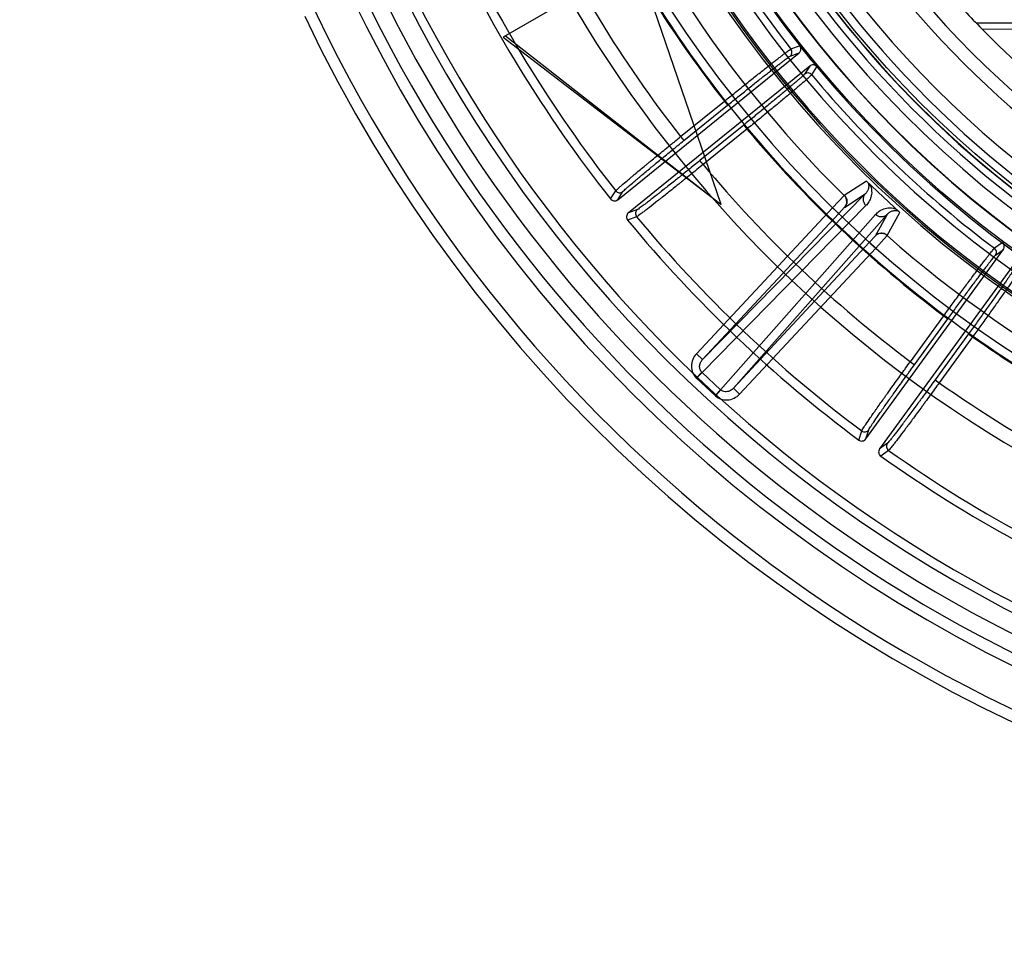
# Model space of a CAD drawing. Header units: millimetres. Extents: x 0 to 297, y 0 to 210.
# Tile 9 of 256: x 145.166 to 145.573, y 90.419 to 90.804. Entities that reach past the tile are written whole.
import ezdxf

# ---------------------------------------------------------------- set-up
doc = ezdxf.new("R2010")
doc.units = ezdxf.units.MM
doc.header["$LTSCALE"] = 16.335
doc.layers.get('0').update_dxf_attribs({"linetype": 'CONTINUOUS'})
for name, color, linetype in [('01_GLOBAL', 7, 'CONTINUOUS'), ('INTFCLR_144815', 7, 'CONTINUOUS'), ('INTFCLR_72935', 7, 'CONTINUOUS')]:
    doc.layers.add(name, color=color, linetype=linetype)

msp = doc.modelspace()

# ---------------------------------------------------------------- linework, layer by layer
at = {"color": 7, "linetype": 'Continuous'}
msp.add_circle((146.8548034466, 92.13446435), 2.66, dxfattribs=at)
at = {"color": 9, "linetype": 'Continuous'}
msp.add_arc((146.8548034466, 92.13446435), 2.6259090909, 182.9674534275, 267.0325465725, dxfattribs=at)
at = {"layer": '01_GLOBAL', "color": 7, "linetype": 'Continuous'}
msp.add_circle((146.8548034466, 92.13446435), 2.695, dxfattribs=at)
at = {"layer": 'INTFCLR_144815', "color": 6, "linetype": 'Continuous'}
for p, q in [((145.4559151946, 90.72750009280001), (145.4213174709, 90.8287686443)), ((145.384944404, 90.8077686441), (145.3657626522, 90.7966940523)), ((145.3657626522, 90.7966940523), (145.4521979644, 90.7304089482)), ((145.3667578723, 90.79726864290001), (145.4559151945, 90.72750009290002)), ((145.488851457, 90.79255585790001), (145.48844793, 90.7931093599)), ((145.4132022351, 90.72947593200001), (145.4881980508, 90.7902063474)), ((145.4926032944, 90.78476632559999), (145.4175963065, 90.7240268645)), ((145.4950373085, 90.78491695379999), (145.4954947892, 90.7844071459)), ((145.5726805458, 90.7112362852), (145.5721475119, 90.7116664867)), ((145.5158315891, 90.6305835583), (145.5726575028, 90.70879771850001)), ((145.578320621, 90.7046832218), (145.521487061, 90.6264585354))]:
    msp.add_line(p, q, dxfattribs=at)
at = {"layer": 'INTFCLR_144815', "color": 9, "linetype": 'Continuous'}
for p, q in [((145.48844793, 90.7931093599), (145.4848285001, 90.79175044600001)), ((145.4845003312, 90.78882372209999), (145.4881980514, 90.79020634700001)), ((145.4926032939, 90.78476632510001), (145.4904820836, 90.7814368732)), ((145.4934130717, 90.78114938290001), (145.495494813, 90.7844071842)), ((145.4392275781, 90.75556462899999), (145.4573068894, 90.7702049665)), ((145.4573068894, 90.7702049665), (145.4586282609, 90.7685732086)), ((145.4405489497, 90.753932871), (145.4586282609, 90.7685732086)), ((145.4652949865, 90.7603404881), (145.4471998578, 90.74568734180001)), ((145.466616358, 90.7587087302), (145.4485212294, 90.74405558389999)), ((145.4652949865, 90.7603404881), (145.466616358, 90.7587087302)), ((145.4392275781, 90.75556462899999), (145.4405489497, 90.753932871)), ((145.4485212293, 90.74405558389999), (145.4471998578, 90.74568734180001)), ((145.5160566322, 90.7371630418), (145.5068839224, 90.7312093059)), ((145.4102337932, 90.7298034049), (145.4123798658, 90.73316109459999)), ((145.4132022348, 90.72947593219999), (145.4153492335, 90.7328262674)), ((145.5155454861, 90.73185719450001), (145.4482807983, 90.6634074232)), ((145.5069935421, 90.7263259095), (145.5155454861, 90.73185719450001)), ((145.4213172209, 90.7254282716), (145.4175963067, 90.72402686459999)), ((145.502026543, 90.7261744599), (145.4457211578, 90.6657943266)), ((145.515840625, 90.72704191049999), (145.4480728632, 90.6580802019)), ((145.502026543, 90.72617445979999), (145.5045861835, 90.7237875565)), ((145.5045861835, 90.7237875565), (145.506977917, 90.7263670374)), ((145.4210239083, 90.7224583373), (145.4172960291, 90.7210593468)), ((145.4482807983, 90.6634074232), (145.5045861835, 90.7237875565)), ((145.4557354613, 90.65093471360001), (145.5198019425, 90.72334792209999)), ((145.4610352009, 90.65151375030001), (145.5246260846, 90.7233893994)), ((145.5246260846, 90.7233893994), (145.519704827, 90.71447244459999)), ((145.5245840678, 90.7147036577), (145.5298834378, 90.7242693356)), ((145.519704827, 90.71447244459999), (145.5173405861, 90.71189388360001)), ((145.5173405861, 90.71189388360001), (145.4610352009, 90.65151375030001)), ((145.4635948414, 90.6491268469), (145.5199002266, 90.7095069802)), ((145.5199002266, 90.7095069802), (145.5173405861, 90.71189388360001)), ((145.5721475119, 90.7116664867), (145.5690031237, 90.7094170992)), ((145.5694436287, 90.70650516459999), (145.5726575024, 90.70879771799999)), ((145.5342177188, 90.6625189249), (145.5479956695, 90.6814826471)), ((145.5479956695, 90.6814826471), (145.5496943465, 90.68024848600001)), ((145.5359163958, 90.6612847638), (145.5496943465, 90.68024848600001)), ((145.5582646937, 90.67402176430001), (145.5444759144, 90.6550431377)), ((145.5599633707, 90.67278760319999), (145.5461745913, 90.6538089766)), ((145.5582646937, 90.67402176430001), (145.5599633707, 90.67278760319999)), ((145.4457211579, 90.66579432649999), (145.4482807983, 90.6634074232)), ((145.5342177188, 90.6625189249), (145.5359163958, 90.6612847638)), ((145.4456828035, 90.65577201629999), (145.4480100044, 90.6581402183)), ((145.4480728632, 90.6580802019), (145.4458083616, 90.6556518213)), ((145.4480728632, 90.6580802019), (145.4480100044, 90.6581402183)), ((145.4557354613, 90.65093471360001), (145.4480728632, 90.6580802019)), ((145.4534709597, 90.64850633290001), (145.4458083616, 90.6556518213)), ((145.5444759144, 90.6550431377), (145.5461745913, 90.6538089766)), ((145.4557354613, 90.65093471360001), (145.4534709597, 90.64850633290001)), ((145.4535996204, 90.6483894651), (145.4557997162, 90.6508761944)), ((145.4557997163, 90.6508761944), (145.4557354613, 90.65093471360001)), ((145.4610352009, 90.65151375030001), (145.4635948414, 90.649126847)), ((145.5128797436, 90.63013143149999), (145.514083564, 90.63393002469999)), ((145.5158315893, 90.63058355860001), (145.5170382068, 90.63437528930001)), ((145.5247185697, 90.62877536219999), (145.5214870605, 90.6264585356)), ((145.5252041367, 90.6258305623), (145.5219652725, 90.6235142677))]:
    msp.add_line(p, q, dxfattribs=at)
at = {"layer": 'INTFCLR_144815', "color": 7, "linetype": 'Continuous'}
for p, q in [((145.5298833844, 90.7242692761), (145.5160564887, 90.7371630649)), ((145.5229699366, 90.73071617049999), (145.5160564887, 90.7371630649)), ((145.506968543, 90.7313503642), (145.5020265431, 90.7261744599)), ((145.502026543, 90.72617445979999), (145.5068838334, 90.7312093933)), ((145.5298833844, 90.7242692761), (145.5229699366, 90.73071617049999)), ((145.5199002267, 90.7095069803), (145.5246196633, 90.7147471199)), ((145.5245840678, 90.7147036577), (145.5199002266, 90.7095069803))]:
    msp.add_line(p, q, dxfattribs=at)
at = {"layer": 'INTFCLR_144815', "color": 6, "linetype": 'Continuous'}
for radius in [0.4466793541, 0.4256665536]:
    msp.add_circle((145.8396077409, 91.0702686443), radius, dxfattribs=at)
for centre, radius, start, end in [((145.8396077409, 91.0702686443), 0.6157754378, 313.9937911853, 154.5150993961), ((145.8396077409, 91.0702686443), 0.5947754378, 312.9543589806, 154.5144414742), ((145.8396077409, 91.0702686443), 0.5751005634, 108.7136429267, 257.7559644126), ((145.8396077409, 91.0702686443), 0.4627266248, 45.0000000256, 314.9999999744), ((145.8396077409, 91.0702686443), 0.4618985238, 44.999999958, 315.000000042), ((145.8396077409, 91.0702686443), 0.461229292, 44.99999997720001, 315.0000000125), ((145.8396077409, 91.0702686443), 0.4472794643, 47.86578076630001, 312.1342192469), ((145.8396077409, 91.0702686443), 0.4408857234, 45.72777364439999, 314.2722263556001), ((145.8396077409, 91.0702686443), 0.4268887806, 45.6663486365, 314.3336513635), ((145.8396077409, 91.0702686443), 0.427, 190.6326298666, 247.7397281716), ((145.8396077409, 91.0702686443), 0.4169682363, 205.6072723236, 244.3927276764), ((145.8396077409, 91.0702686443), 0.3959554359, 207.0737153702, 242.9262846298), ((145.8399207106, 91.06962084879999), 0.54782, 204.5122890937, 218.3386713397), ((145.8396077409, 91.0702686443), 0.5947754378, 205.4855585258, 293.0456409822), ((145.8396077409, 91.0702686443), 0.6157754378, 205.4849006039, 292.0062088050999), ((145.4831756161, 90.7904538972), 0.002100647, 309.0980464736, 38.1112069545), ((145.8396077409, 91.0702686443), 0.4473594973, 218.2829108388, 219.7170891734), ((145.4918012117, 90.7798021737), 0.002100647, 39.889223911, 128.9019536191), ((145.4118798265, 90.7311071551), 0.0020998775, 218.3808656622, 309.0311725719), ((145.4189170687, 90.72239419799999), 0.0020999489, 128.9714788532, 219.4698665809), ((145.8399207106, 91.06962084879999), 0.54782, 219.5142520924, 233.3456460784), ((145.5677421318, 90.70773693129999), 0.002100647, 324.0980465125, 53.1112069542), ((145.8396077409, 91.0702686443), 0.4473594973, 233.2829108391, 234.7170891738), ((145.5141320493, 90.631816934), 0.002099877, 233.3878338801, 324.0311753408), ((145.5231853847, 90.6252233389), 0.0020999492, 143.9714820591, 234.4768307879), ((145.8399207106, 91.06962084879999), 0.54782, 234.5212267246, 248.35715705)]:
    msp.add_arc(centre, radius, start, end, dxfattribs=at)
at = {"layer": 'INTFCLR_144815', "color": 9, "linetype": 'Continuous'}
for centre, radius, start, end in [((145.8396077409, 91.0702686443), 0.4820383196, 52.2436298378, 307.7563701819), ((145.8396077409, 91.0702686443), 0.5712784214, 125.9035433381, 247.5002459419), ((145.8396077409, 91.0702686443), 0.4540564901, 52.5411294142, 307.4588705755), ((145.8396077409, 91.0702686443), 0.44073522, 45.7280221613, 314.2719778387), ((145.8396077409, 91.0702686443), 0.4337362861, 45.73034182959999, 314.2696581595), ((145.8396076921, 91.07026867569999), 0.5153551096, 125.9035433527, 247.5002459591), ((145.8396077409, 91.0702686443), 0.4297215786, 128.4841463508, 246.0405071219), ((145.839607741, 91.0702686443), 0.47504355, 198.4596803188, 225.5403197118), ((145.8396077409, 91.0702686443), 0.4510440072, 204.8664382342, 218.1335617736), ((145.8396077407, 91.0702686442), 0.4859960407, 204.8720266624, 218.1279733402), ((145.8399207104, 91.06962084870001), 0.5091034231, 204.7515083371, 218.0887233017), ((145.8399207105, 91.06962084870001), 0.5440554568, 204.6484090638, 218.201512), ((145.8396077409, 91.0702686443), 0.590019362, 203.8278898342, 312.5732768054), ((145.8396077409, 91.0702686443), 0.5830188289, 203.8266800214, 313.0809380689), ((145.8396077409, 91.0702686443), 0.6110177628, 203.8266800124, 319.1799903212), ((145.8396077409, 91.0702686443), 0.4856448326, 211.4870912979, 246.040507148), ((145.8396077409, 91.0702686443), 0.4510440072, 219.8664382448, 233.1335617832), ((145.8396077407, 91.0702686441), 0.4859960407, 219.8720266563, 233.1279733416), ((145.8399207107, 91.06962084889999), 0.5091034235, 219.7536127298, 233.0962001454), ((145.4140301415, 90.73446106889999), 0.0021007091, 218.2286241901, 308.8994333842), ((145.4226420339, 90.7237981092), 0.0021007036, 129.1003362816, 219.6239978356), ((145.8399207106, 91.06962084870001), 0.544055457, 219.6503858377, 233.208535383), ((145.8396077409, 91.0702686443), 0.4750435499, 228.4596802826, 255.5403196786), ((145.8396077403, 91.0702686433), 0.4859960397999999, 234.8720266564, 240.6586020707), ((145.4503373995, 90.6605086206), 0.006640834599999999, 225.5003209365, 227.0000047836), ((145.839920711, 91.06962084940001), 0.509103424, 234.7610892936, 242.0704016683), ((145.4580000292, 90.65336316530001), 0.006640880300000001, 226.9999997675, 228.4996732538), ((145.515340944, 90.6356129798), 0.0021007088, 233.2356275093, 323.8994442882), ((145.5264201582, 90.62754363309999), 0.0021007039, 144.1003473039, 234.6310018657), ((145.8399207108, 91.069620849), 0.5440554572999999, 234.6574089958, 242.0704016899)]:
    msp.add_arc(centre, radius, start, end, dxfattribs=at)
at = {"layer": 'INTFCLR_144815', "color": 7, "linetype": 'Continuous'}
for centre, start, end in [((145.5044322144, 90.728711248), 317.0375709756, 45.5365050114), ((145.5222630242, 90.7120837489), 48.4614531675, 136.9624284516)]:
    msp.add_arc(centre, 0.0035001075, start, end, dxfattribs=at)
at = {"layer": 'INTFCLR_144815', "color": 6, "linetype": 'Continuous'}
for points, knots in [([(145.4573068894, 90.7702049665), (145.4580776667, 90.7708279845), (145.4596208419, 90.77207332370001), (145.4619307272, 90.7739320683), (145.464220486, 90.7757693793), (145.4664567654, 90.7775585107), (145.4686155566, 90.7792797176), (145.4706824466, 90.78092184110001), (145.4726532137, 90.78248187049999), (145.4745176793, 90.7839517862), (145.4762561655, 90.7853159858), (145.4778563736, 90.78656456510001), (145.4793091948, 90.7876910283), (145.4806098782, 90.7886913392), (145.4817466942, 90.7895581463), (145.4827114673, 90.7902803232), (145.4834927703, 90.7908629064), (145.4841770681, 90.79133278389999), (145.4845843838, 90.7916538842), (145.4848285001, 90.79175044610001)], [0, 0, 0, 0, 0.0850492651, 0.1701690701, 0.2544288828, 0.3369797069, 0.415932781, 0.4913591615, 0.5635131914, 0.6316257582, 0.6951004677, 0.7531483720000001, 0.8058019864, 0.8528569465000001, 0.8939622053, 0.928463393, 0.9563192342, 0.9774719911, 1, 1, 1, 1]), ([(145.4881980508, 90.7902063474), (145.4884500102, 90.7904103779), (145.4889962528, 90.79110290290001), (145.4890313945, 90.7920607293), (145.4888514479, 90.7925558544)], [0, 0, 0, 0, 0.3809658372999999, 1, 1, 1, 1]), ([(145.4950373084, 90.7849169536), (145.4947628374, 90.7850882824), (145.4939297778, 90.7853784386), (145.4930132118, 90.78509827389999), (145.4926032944, 90.78476632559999)], [0, 0, 0, 0, 0.3801956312, 1, 1, 1, 1]), ([(145.4934130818, 90.78114937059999), (145.4932609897, 90.7809200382), (145.4928362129, 90.7805696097), (145.4921944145, 90.7799610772), (145.4914143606, 90.7792784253), (145.4904634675, 90.7784484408), (145.4893407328, 90.77748536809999), (145.4880547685, 90.77639107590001), (145.4866116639, 90.7751725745), (145.4850275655, 90.7738431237), (145.4833160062, 90.77241447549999), (145.4814884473, 90.7708957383), (145.4795521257, 90.7692928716), (145.4775245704, 90.76762044), (145.4754262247, 90.7658956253), (145.4732800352, 90.7641372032), (145.471094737, 90.7623517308), (145.4688706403, 90.7605394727), (145.4673731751, 90.75932275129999), (145.466616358, 90.7587087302)], [0, 0, 0, 0, 0.0236146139, 0.0463538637, 0.0762315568, 0.112430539, 0.154715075, 0.2031505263, 0.2573373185, 0.3167930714, 0.3806188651, 0.4486563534, 0.5207089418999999, 0.5963276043, 0.674203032, 0.7538026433, 0.8344246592, 0.9163675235, 1, 1, 1, 1]), ([(145.5479956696, 90.68148264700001), (145.5485789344, 90.68228392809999), (145.5497472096, 90.6838862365), (145.551497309, 90.6862794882), (145.553233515, 90.6886468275), (145.5549305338, 90.69095378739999), (145.5565702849, 90.69317508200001), (145.5581417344, 90.69529620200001), (145.559641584, 90.6973131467), (145.5610620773, 90.69921553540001), (145.5623882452, 90.7009832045), (145.5636107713, 90.70260340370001), (145.5647225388, 90.70406750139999), (145.5657200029, 90.7053703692), (145.5665937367, 90.7065018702), (145.5673387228, 90.7074491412), (145.56794262, 90.7082140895), (145.5684819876, 90.70884506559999), (145.5687923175, 90.7092606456), (145.5690031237, 90.7094170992)], [0, 0, 0, 0, 0.0850492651, 0.1701690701, 0.2544288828, 0.3369797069, 0.415932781, 0.4913591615, 0.5635131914, 0.6316257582, 0.6951004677, 0.7531483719, 0.8058019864, 0.8528569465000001, 0.8939622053, 0.928463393, 0.9563192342, 0.9774719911, 1, 1, 1, 1]), ([(145.5726575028, 90.70879771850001), (145.5728480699, 90.7090600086), (145.5731964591, 90.7098703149), (145.5729825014, 90.7108045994), (145.5726805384, 90.71123628)], [0, 0, 0, 0, 0.3809657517, 1, 1, 1, 1]), ([(145.580038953, 90.7013990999), (145.5799513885, 90.7011381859), (145.5796317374, 90.70068970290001), (145.5791692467, 90.69993570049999), (145.5785923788, 90.6990743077), (145.5778886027, 90.6980263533), (145.5770533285, 90.6968054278), (145.5760933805, 90.6954141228), (145.5750142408, 90.69386280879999), (145.5738279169, 90.6921682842), (145.5725452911, 90.6903465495), (145.5711741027, 90.6884080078), (145.569719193, 90.68635941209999), (145.5681940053, 90.6842197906), (145.5666133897, 90.682010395), (145.5649953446, 90.6797562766), (145.5633465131, 90.67746589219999), (145.5616671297, 90.6751395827), (145.5605355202, 90.67357663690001), (145.5599633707, 90.67278760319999)], [0, 0, 0, 0, 0.0236174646, 0.0463597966, 0.0762413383, 0.112444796, 0.1547358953, 0.2031690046, 0.2575052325, 0.3169006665, 0.3806782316, 0.4486967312, 0.5206642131, 0.5963013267, 0.6741808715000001, 0.7537853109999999, 0.8344129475, 0.9163615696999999, 1, 1, 1, 1])]:
    msp.add_open_spline(points, degree=3, knots=knots, dxfattribs=at)
at = {"layer": 'INTFCLR_144815', "color": 9, "linetype": 'Continuous'}
for points, knots in [([(145.4586282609, 90.7685732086), (145.459346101, 90.7691545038), (145.4607778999, 90.77031221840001), (145.46291604, 90.772035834), (145.4650270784, 90.7737323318), (145.4670952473, 90.7753890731), (145.4691051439, 90.77699370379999), (145.4710424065, 90.77853475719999), (145.4728936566, 90.7800016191), (145.4746461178, 90.7813841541), (145.4762872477, 90.7826725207), (145.4778052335, 90.7838573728), (145.4791890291, 90.7849303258), (145.4804291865, 90.78588354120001), (145.4815165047, 90.7867116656), (145.4824446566, 90.7874051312), (145.48320258, 90.7879695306), (145.483867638, 90.78842289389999), (145.4842635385, 90.7887352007), (145.4845003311, 90.78882372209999)], [0, 0, 0, 0, 0.08432267, 0.1680898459, 0.2507128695, 0.3315559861, 0.4099994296, 0.4854968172, 0.5575372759, 0.6256198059, 0.6892684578, 0.7480054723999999, 0.8014118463, 0.8491164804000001, 0.8908026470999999, 0.9261630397, 0.9549373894, 0.9769222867, 1, 1, 1, 1]), ([(145.4904820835, 90.78143687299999), (145.4903459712, 90.78122319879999), (145.4899573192, 90.7809003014), (145.4893746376, 90.7803431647), (145.4886643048, 90.7797186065), (145.487792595, 90.7789545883), (145.4867561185, 90.77806291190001), (145.4855653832, 90.7770476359), (145.48422758, 90.7759166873), (145.4827525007, 90.7746778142), (145.4811507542, 90.7733401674), (145.479433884, 90.7719133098), (145.4776138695, 90.77040725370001), (145.475703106, 90.7688322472), (145.4737151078, 90.7671994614), (145.4716648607, 90.76552119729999), (145.4695680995, 90.7638103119), (145.4674400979, 90.76207929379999), (145.4660118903, 90.7609210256), (145.4652949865, 90.7603404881)], [0, 0, 0, 0, 0.0231275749, 0.0451535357, 0.0739556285, 0.1093267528, 0.1510233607, 0.1987508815, 0.2521830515, 0.3109402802, 0.3746024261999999, 0.4426883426, 0.5147332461, 0.5902585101, 0.6687402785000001, 0.7495811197, 0.8321331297, 0.9157872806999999, 1, 1, 1, 1]), ([(145.412379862, 90.7331610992), (145.4125605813, 90.7334327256), (145.4130715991, 90.73384280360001), (145.4138403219, 90.7345645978), (145.4152349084, 90.7357709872), (145.4169129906, 90.7372109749), (145.4185738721, 90.73860947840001), (145.4196890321, 90.7395446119), (145.4216088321, 90.74114896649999), (145.4236107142, 90.7428087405), (145.4256913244, 90.74452524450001), (145.4272121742, 90.7457773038), (145.4300039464, 90.7480688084), (145.4328492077, 90.7503906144), (145.4353472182, 90.7524210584), (145.437067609, 90.75381721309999), (145.4383622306, 90.7548652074), (145.4392275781, 90.75556462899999)], [0, 0, 0, 0, 0.0279848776, 0.0550497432, 0.090869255, 0.1859202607, 0.2448529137, 0.2770844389, 0.3107592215, 0.4594581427, 0.5001431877, 0.5421235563, 0.6284328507, 0.8099506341, 0.8571271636, 0.9045593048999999, 1, 1, 1, 1]), ([(145.4153492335, 90.7328262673), (145.4155148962, 90.7330846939), (145.41599586, 90.73347216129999), (145.4167150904, 90.73415418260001), (145.4180230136, 90.73529245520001), (145.4195972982, 90.7366497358), (145.4211558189, 90.73796786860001), (145.422202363, 90.7388490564), (145.4240042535, 90.74036057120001), (145.4258833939, 90.74192408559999), (145.427836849, 90.7435405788), (145.4292648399, 90.7447195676), (145.4318864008, 90.7468770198), (145.4345582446, 90.7490629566), (145.4369042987, 90.7509742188), (145.4385201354, 90.7522882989), (145.4397361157, 90.753274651), (145.4405489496, 90.753932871)], [0, 0, 0, 0, 0.0280090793, 0.05508402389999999, 0.09090385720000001, 0.1859566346, 0.2448900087, 0.2771208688, 0.3107936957, 0.459488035, 0.5001712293, 0.5421496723, 0.628455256, 0.8099624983, 0.857135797, 0.9045651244, 1, 1, 1, 1]), ([(145.4471998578, 90.74568734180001), (145.4455936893, 90.7443866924), (145.4432005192, 90.7424551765), (145.440414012, 90.74021799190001), (145.4388547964, 90.7389696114), (145.4366425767, 90.73720179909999), (145.4341508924, 90.7352199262), (145.4317196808, 90.733300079), (145.4304297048, 90.7322856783), (145.4287357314, 90.73095754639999), (145.4271241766, 90.72970335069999), (145.4255936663, 90.72852644), (145.4247592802, 90.72789055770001), (145.4236117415, 90.72700973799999), (145.422404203, 90.7261746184), (145.4216080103, 90.7255378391), (145.4213172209, 90.7254282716)], [0, 0, 0, 0, 0.188595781, 0.280635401, 0.3260860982, 0.3708629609, 0.5390432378, 0.6166100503, 0.6535472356, 0.6887928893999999, 0.8130342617, 0.8398996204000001, 0.8649579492, 0.9087980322, 0.9716436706, 1, 1, 1, 1]), ([(145.4485212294, 90.74405558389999), (145.4468136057, 90.7426706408), (145.4442694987, 90.7406136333), (145.4413076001, 90.7382306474), (145.439650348, 90.7369007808), (145.4372991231, 90.73501751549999), (145.4346509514, 90.7329060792), (145.4320676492, 90.7308599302), (145.4306970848, 90.729778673), (145.4288974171, 90.72836288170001), (145.4271856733, 90.7270254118), (145.4255602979, 90.7257699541), (145.4246742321, 90.7250915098), (145.423455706, 90.7241523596), (145.4221745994, 90.72325781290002), (145.4213310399, 90.7225798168), (145.4210239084, 90.7224583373)], [0, 0, 0, 0, 0.1886067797, 0.2806526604, 0.3261051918, 0.3708838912, 0.5390713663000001, 0.6166417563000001, 0.6535799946, 0.6888254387, 0.8130686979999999, 0.8399336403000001, 0.8649915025, 0.908831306, 0.9716672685, 1, 1, 1, 1]), ([(145.5165385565, 90.73671350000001), (145.5167872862, 90.73632263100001), (145.5171163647, 90.73531437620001), (145.5168981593, 90.7338826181), (145.5163010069, 90.73270458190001), (145.5158120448, 90.73211708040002), (145.5155454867, 90.7318571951)], [0, 0, 0, 0, 0.261142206, 0.5731677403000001, 0.790160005, 1, 1, 1, 1]), ([(145.5173437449, 90.7359626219), (145.5178575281, 90.73507825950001), (145.5182763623, 90.7336129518), (145.5182032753, 90.7317691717), (145.517894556, 90.7302684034), (145.517172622, 90.72862698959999), (145.5163139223, 90.727523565), (145.5158406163, 90.7270419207)], [0, 0, 0, 0, 0.3172302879, 0.4504430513, 0.570800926, 0.7905518, 1, 1, 1, 1]), ([(145.5155454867, 90.7318571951), (145.5152632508, 90.7315527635), (145.5147946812, 90.7307867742), (145.5146043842, 90.7294247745), (145.5149699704, 90.7280804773), (145.5155225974, 90.7273400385), (145.515840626, 90.7270419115)], [0, 0, 0, 0, 0.2341584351, 0.4914350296, 0.7541194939, 1, 1, 1, 1]), ([(145.5198019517, 90.72334791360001), (145.5202523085, 90.72385201), (145.5212901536, 90.72478971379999), (145.5228776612, 90.7256212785), (145.5243494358, 90.7260341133), (145.5261826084, 90.7262364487), (145.5276757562, 90.72592157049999), (145.5285962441, 90.7254695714)], [0, 0, 0, 0, 0.2096610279, 0.4295009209, 0.5490376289, 0.6819346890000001, 1, 1, 1, 1]), ([(145.5246260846, 90.7233893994), (145.5243420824, 90.7230866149), (145.5235565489, 90.7225255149), (145.5225898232, 90.7223527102), (145.5220667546, 90.7223808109)], [0, 0, 0, 0, 0.4421221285, 1, 1, 1, 1]), ([(145.5246260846, 90.7233893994), (145.5248669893, 90.723673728), (145.5254187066, 90.7242028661), (145.526448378, 90.7248159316), (145.5278177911, 90.72518809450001), (145.5288863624, 90.7249982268), (145.529401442, 90.7247187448)], [0, 0, 0, 0, 0.210222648, 0.4274669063, 0.669421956, 1, 1, 1, 1]), ([(145.5496943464, 90.68024848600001), (145.5502372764, 90.6809957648), (145.5513206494, 90.682484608), (145.5529398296, 90.68470288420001), (145.5545398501, 90.6868879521), (145.5561087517, 90.68902352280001), (145.5576348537, 90.6910936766), (145.5591072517, 90.6930836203), (145.5605157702, 90.69497963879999), (145.5618506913, 90.6967686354), (145.5631024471, 90.6984378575), (145.5642620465, 90.6999752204), (145.5653209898, 90.7013697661), (145.5662721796, 90.7026114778), (145.567108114, 90.7036928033), (145.5678251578, 90.70460286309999), (145.5684111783, 90.7053441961), (145.568936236, 90.7059542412), (145.5692378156, 90.70635837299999), (145.5694436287, 90.70650516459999)], [0, 0, 0, 0, 0.0843226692, 0.1680898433, 0.2507128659, 0.3315559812, 0.4099994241, 0.4854968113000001, 0.557537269, 0.6256197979, 0.6892684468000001, 0.748005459, 0.8014118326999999, 0.8491164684, 0.8908026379, 0.9261630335, 0.9549373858, 0.9769222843, 1, 1, 1, 1]), ([(145.5771334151, 90.7009182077), (145.5770572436, 90.7006765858), (145.5767654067, 90.7002641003), (145.576346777, 90.69957513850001), (145.5758222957, 90.6987880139), (145.5751780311, 90.6978244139), (145.5744076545, 90.69669486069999), (145.5735202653, 90.6954059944), (145.5725207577, 90.69396733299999), (145.5714165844, 90.69238889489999), (145.5702156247, 90.69068226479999), (145.5689265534, 90.6888596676), (145.5675583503, 90.68693387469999), (145.5661203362, 90.6849179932), (145.5646226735, 90.6828263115), (145.5630766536, 90.68067458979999), (145.5614941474, 90.67847931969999), (145.5598866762, 90.67625651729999), (145.5588069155, 90.6747680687), (145.5582646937, 90.6740217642)], [0, 0, 0, 0, 0.0231275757, 0.0451535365, 0.0739556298, 0.1093267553, 0.1510233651, 0.1987508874, 0.2521830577, 0.3109402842, 0.3746024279, 0.4426883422, 0.5147332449, 0.5902585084, 0.6687402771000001, 0.7495811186, 0.8321331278, 0.9157872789, 1, 1, 1, 1]), ([(145.4480100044, 90.6581402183), (145.4476889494, 90.6584557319), (145.4471757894, 90.6592622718), (145.4469833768, 90.6607042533), (145.447352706, 90.66217166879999), (145.4479283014, 90.66303123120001), (145.4482807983, 90.6634074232)], [0, 0, 0, 0, 0.2329766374, 0.4761332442, 0.7331775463, 1, 1, 1, 1]), ([(145.5140835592, 90.6339300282), (145.5141878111, 90.6342391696), (145.5145752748, 90.6347675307), (145.515130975, 90.6356636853), (145.5161657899, 90.6371899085), (145.5174139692, 90.63901515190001), (145.5186562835, 90.6407958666), (145.5194914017, 90.64198776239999), (145.5209305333, 90.6440343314), (145.5224345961, 90.6461556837), (145.5240000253, 90.64835220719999), (145.5251449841, 90.64995523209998), (145.5272485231, 90.65289122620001), (145.5293958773, 90.65587033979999), (145.5312832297, 90.658478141), (145.5325836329, 90.66027199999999), (145.5335628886, 90.6616193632), (145.5342177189, 90.6625189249)], [0, 0, 0, 0, 0.0279845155, 0.0550492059, 0.09086855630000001, 0.185919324, 0.2448519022, 0.2770834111, 0.3107581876, 0.4594571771, 0.5001422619, 0.5421226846, 0.6284321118, 0.8099502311, 0.8571268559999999, 0.9045590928, 1, 1, 1, 1]), ([(145.5170382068, 90.63437528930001), (145.5171313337, 90.6346677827), (145.5174956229, 90.6351665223), (145.5180138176, 90.6360114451), (145.5189825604, 90.63744943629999), (145.5201519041, 90.6391679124), (145.5213161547, 90.6408444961), (145.5220989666, 90.6419665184), (145.5234482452, 90.6438928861), (145.5248586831, 90.6458894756), (145.5263271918, 90.6479564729), (145.5274013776, 90.64946487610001), (145.5293752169, 90.65222731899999), (145.5313902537, 90.6550302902), (145.5331616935, 90.6574836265), (145.5343823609, 90.6591711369), (145.5353016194, 90.6604385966), (145.5359163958, 90.6612847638)], [0, 0, 0, 0, 0.0280086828, 0.0550834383, 0.0909030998, 0.1859556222, 0.2448889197, 0.277119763, 0.3107925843, 0.4594869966, 0.5001702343, 0.542148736, 0.6284544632, 0.8099620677, 0.8571354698, 0.9045649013, 1, 1, 1, 1]), ([(145.5444759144, 90.6550431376), (145.5432611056, 90.65337109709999), (145.541449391, 90.65088599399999), (145.5393368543, 90.6480038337), (145.5381538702, 90.6463944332), (145.53647457, 90.6441142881), (145.5345807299, 90.64155504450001), (145.5327292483, 90.63907136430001), (145.5317457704, 90.637757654), (145.5304532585, 90.6360363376), (145.5292212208, 90.6344077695), (145.5280474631, 90.63287482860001), (145.5274060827, 90.6320446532), (145.5265256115, 90.6308968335), (145.5255753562, 90.6297776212), (145.5249710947, 90.6289564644), (145.5247185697, 90.62877536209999)], [0, 0, 0, 0, 0.1885953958, 0.2806348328, 0.3260854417, 0.3708622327, 0.5390422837, 0.6166090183, 0.6535461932, 0.6887918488, 0.8130332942, 0.8398986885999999, 0.8649570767, 0.9087973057, 0.9716432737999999, 1, 1, 1, 1]), ([(145.5461745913, 90.6538089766), (145.5448836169, 90.6520292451), (145.542958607, 90.64938384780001), (145.5407144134, 90.6463154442), (145.5394578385, 90.6446019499), (145.5376741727, 90.6421742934), (145.5356627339, 90.63944938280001), (145.5336970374, 90.6368043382), (145.5326530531, 90.63540516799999), (145.5312811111, 90.63357184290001), (145.5299738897, 90.63183687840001), (145.5287288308, 90.6302035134), (145.5280485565, 90.6293188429), (145.5271146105, 90.6280963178), (145.5261087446, 90.62690057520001), (145.5254693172, 90.6260274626), (145.5252041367, 90.6258305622)], [0, 0, 0, 0, 0.1886064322, 0.2806521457, 0.3261045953, 0.3708832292, 0.5390704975, 0.6166408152, 0.6535790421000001, 0.6888244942, 0.8130678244, 0.8399328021, 0.8649907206, 0.9088306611, 0.9716669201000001, 1, 1, 1, 1]), ([(145.4581143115, 90.65009663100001), (145.4577615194, 90.65007984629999), (145.4569233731, 90.650158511), (145.4561561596, 90.65056076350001), (145.4557997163, 90.6508761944)], [0, 0, 0, 0, 0.4259614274, 1, 1, 1, 1]), ([(145.4610352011, 90.65151375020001), (145.460684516, 90.6511358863), (145.459798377, 90.65044578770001), (145.4587003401, 90.650124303), (145.4581143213, 90.65009671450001)], [0, 0, 0, 0, 0.4677243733, 1, 1, 1, 1])]:
    msp.add_open_spline(points, degree=3, knots=knots, dxfattribs=at)
at = {"layer": 'INTFCLR_144815', "color": 7, "linetype": 'Continuous'}
for points, knots in [([(145.5069247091, 90.7312479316), (145.5073933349, 90.73078820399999), (145.5079770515, 90.7297333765), (145.5080122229, 90.7278963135), (145.5074502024, 90.72681510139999), (145.5069935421, 90.7263259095)], [0, 0, 0, 0, 0.3652834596, 0.6276282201, 1, 1, 1, 1]), ([(145.5246196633, 90.7147471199), (145.5241283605, 90.7151825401), (145.5230353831, 90.7156912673), (145.5212003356, 90.7155981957), (145.5201609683, 90.71496211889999), (145.519704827, 90.71447244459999)], [0, 0, 0, 0, 0.365286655, 0.6276297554, 1, 1, 1, 1])]:
    msp.add_open_spline(points, degree=3, knots=knots, dxfattribs=at)
at = {"layer": 'INTFCLR_144815', "color": 9, "linetype": 'Continuous'}
for points in [[(145.5220667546, 90.7223808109), (145.521247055, 90.72242484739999), (145.5204037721, 90.7227896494), (145.5198019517, 90.72334791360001)], [(145.4457211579, 90.66579432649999), (145.4450740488, 90.6651000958), (145.4440378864, 90.6634737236), (145.443485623, 90.66067480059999), (145.4440167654, 90.65792900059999), (145.4450405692, 90.6564030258), (145.4456828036, 90.6557720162)], [(145.4535996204, 90.6483894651), (145.4542740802, 90.647793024), (145.4558674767, 90.64687782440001), (145.4586437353, 90.6465396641), (145.4613973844, 90.6472857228), (145.4629472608, 90.6484330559), (145.4635948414, 90.6491268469)]]:
    msp.add_open_spline(points, degree=3, dxfattribs=at)
at = {"layer": 'INTFCLR_72935', "color": 9, "linetype": 'Continuous'}
for p, q in [((145.5914182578, 90.80251864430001), (145.5614483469, 90.80251864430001)), ((145.5943011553, 90.7998749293), (145.5639135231, 90.7999810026))]:
    msp.add_line(p, q, dxfattribs=at)
at = {"layer": 'INTFCLR_72935', "color": 6, "linetype": 'Continuous'}
for radius, start, end in [(0.4224162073, 90, 270.0000000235), (0.4014439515, 90, 270.0000000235), (0.3860864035, 221.2891321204, 224.4326480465)]:
    msp.add_arc((145.8396077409, 91.0702686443), radius, start, end, dxfattribs=at)
at = {"layer": 'INTFCLR_72935', "color": 9, "linetype": 'Continuous'}
for radius, start, end in [(0.2950858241, 202.4933176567, 269.9999999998), (0.3860864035, 224.4326480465, 228.60750313)]:
    msp.add_arc((145.8396077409, 91.0702686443), radius, start, end, dxfattribs=at)

doc.saveas('drawing.dxf')
